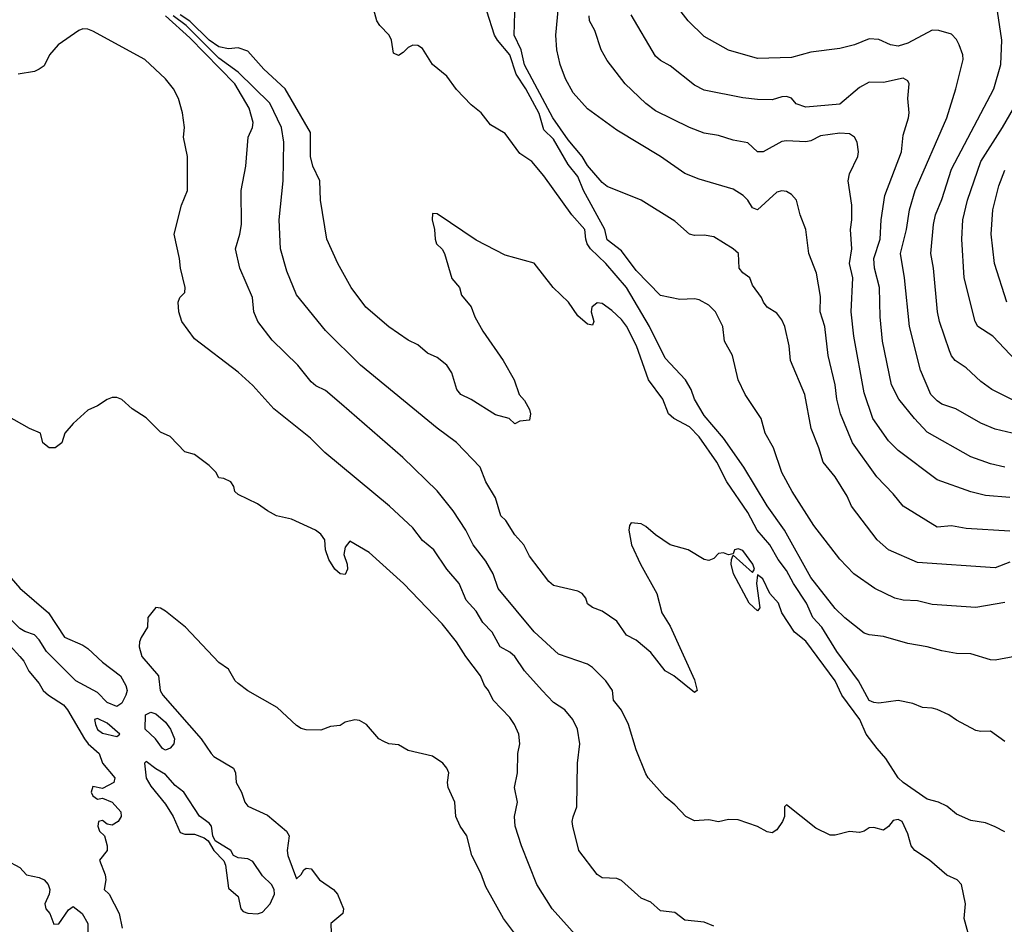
# Model space of a CAD drawing. Header units: metres. Extents: x -46681 to -43747, y -240911 to -237677.
# Tile 32 of 256: x -45998 to -45896, y -240790 to -240697. Entities that reach past the tile are written whole.
import ezdxf

# ---------------------------------------------------------------- set-up
doc = ezdxf.new("R2010")
doc.units = ezdxf.units.M
doc.layers.add('CONTOUR_INDEX', color=1, linetype='Continuous')
doc.layers.add('CONTOUR_INTER', color=3, linetype='Continuous')

msp = doc.modelspace()

# ---------------------------------------------------------------- linework, layer by layer
at = {"layer": 'CONTOUR_INDEX'}
for points, elevation in [([(-45896.1, -240771.28), (-45897.6, -240770.22), (-45898.6, -240770.27), (-45899.1, -240770.16), (-45901.1, -240769.1), (-45901.89, -240768.52), (-45903.1, -240768), (-45903.6, -240767.84), (-45904.6, -240767.79), (-45905.6, -240767.38), (-45907.1, -240767.05), (-45909.1, -240767.33), (-45909.6, -240767.28), (-45910.1, -240767.05), (-45911.2, -240765.02), (-45913.41, -240762.02), (-45914.97, -240759.52), (-45915.88, -240758.52), (-45916.55, -240757.02), (-45917.89, -240755.02), (-45918.6, -240753.68), (-45919.45, -240752.52), (-45920.31, -240751.02), (-45921.62, -240749.52), (-45922.6, -240747.69), (-45924.74, -240744.52), (-45925.8, -240742.52), (-45927.6, -240739.9), (-45928.6, -240738.86), (-45930.23, -240738.02), (-45930.78, -240737.52), (-45931.34, -240736.02), (-45932.82, -240734.02), (-45934.05, -240730.52), (-45935.1, -240728.49), (-45935.6, -240727.82), (-45936.6, -240726.87), (-45937.6, -240726.17), (-45938.1, -240726.09), (-45938.67, -240726.52), (-45938.75, -240727.02), (-45938.45, -240728.02), (-45938.6, -240728.38), (-45939.1, -240728.3), (-45940.1, -240727.41), (-45941.08, -240726.02), (-45942.65, -240724.52), (-45944.6, -240722.01), (-45947.6, -240721.17), (-45950.6, -240719.63), (-45954.6, -240716.91), (-45955.1, -240716.87), (-45955.13, -240717.52), (-45954.87, -240718.52), (-45954.81, -240719.52), (-45954.66, -240720.02), (-45954.1, -240720.55), (-45953.86, -240721.02), (-45953.1, -240723.58), (-45952.3, -240724.52), (-45952.1, -240725.29), (-45951.1, -240726.5), (-45950.72, -240727.52), (-45949.89, -240729.02), (-45947.81, -240732.02), (-45946.67, -240734.02), (-45946.14, -240735.52), (-45945.6, -240736.15), (-45945.1, -240737.08), (-45944.99, -240737.52), (-45945.1, -240738.19), (-45946.1, -240738.28), (-45946.6, -240738.56), (-45947.17, -240738.02), (-45948.6, -240737.63), (-45951.1, -240736.05), (-45952.16, -240735.52), (-45952.58, -240735.02), (-45953.1, -240733.31), (-45953.6, -240732.51), (-45954.6, -240731.71), (-45955.6, -240731.26), (-45956.6, -240730.41), (-45957.6, -240729.93), (-45959.6, -240728.57), (-45961.95, -240726.52), (-45963.48, -240724.52), (-45964.83, -240722.02), (-45965.98, -240719.52), (-45966.63, -240715.52), (-45966.71, -240713.52), (-45967.41, -240712.02), (-45967.66, -240711.02), (-45967.65, -240708.52), (-45970.28, -240704.02), (-45972.48, -240702.02), (-45974.1, -240700.17), (-45975.1, -240699.82), (-45976.1, -240699.9), (-45977.1, -240699.7), (-45978.1, -240699.02), (-45980.1, -240697.06), (-45981.1, -240696.4)], 110), ([(-45895.6, -240746.13), (-45898.1, -240745.93), (-45899.6, -240745.56), (-45903.1, -240744.34), (-45907.1, -240741.31), (-45908.1, -240740.3), (-45909.7, -240738.02), (-45910.6, -240735.35), (-45911.66, -240729.52), (-45911.94, -240727.02), (-45911.79, -240723.52), (-45912.1, -240722.02), (-45911.88, -240720.52), (-45912.03, -240718.52), (-45911.87, -240717.52), (-45911.86, -240716.02), (-45912.26, -240713.52), (-45912.1, -240712.81), (-45911.27, -240711.02), (-45911.19, -240710.52), (-45911.33, -240709.52), (-45911.6, -240709.03), (-45912.1, -240708.68), (-45913.1, -240708.59), (-45915.1, -240708.88), (-45916.1, -240709.38), (-45916.6, -240709.5), (-45918.6, -240709.38), (-45919.1, -240709.46), (-45921.02, -240710.52), (-45921.6, -240710.54), (-45922.6, -240709.59), (-45924.1, -240709.31), (-45925.6, -240708.85), (-45927.1, -240708.61), (-45928.6, -240708.01), (-45932.1, -240706.31), (-45933.1, -240705.54), (-45935.22, -240703.52), (-45937.1, -240701.12), (-45937.71, -240700.02), (-45938.37, -240698.02), (-45938.91, -240697.02), (-45938.94, -240696.52)], 115), ([(-45895.92, -240726.02), (-45897.18, -240722.02), (-45897.52, -240719.02), (-45897.36, -240716.52), (-45896.73, -240714.02), (-45896.1, -240712.4)], 120), ([(-45946.63, -240791.02), (-45947.78, -240789.52), (-45949.6, -240786.26), (-45950.1, -240784.86), (-45951.03, -240783.02), (-45951.53, -240781.02), (-45952.22, -240780.02), (-45952.68, -240779.02), (-45952.78, -240777.52), (-45953.47, -240776.02), (-45953.53, -240775.52), (-45953.41, -240774.52), (-45953.6, -240774.02), (-45954.03, -240773.52), (-45955.1, -240772.78), (-45957.6, -240772.21), (-45958.6, -240771.64), (-45959.6, -240771.52), (-45960.1, -240771.3), (-45960.61, -240771.02), (-45961.9, -240769.52), (-45962.6, -240769.11), (-45963.1, -240769.04), (-45964.1, -240769.28), (-45964.6, -240769.63), (-45965.6, -240769.73), (-45966.6, -240770.12), (-45968.1, -240770.09), (-45968.6, -240769.94), (-45969.1, -240769.62), (-45971.1, -240767.78), (-45974.1, -240766.08), (-45975.1, -240765.32), (-45975.42, -240765.02), (-45976.1, -240763.84), (-45977.1, -240763.15), (-45980.54, -240759.52), (-45982.6, -240757.86), (-45983.1, -240757.55), (-45983.6, -240757.46), (-45984.42, -240758.52), (-45984.45, -240759.52), (-45985.1, -240760.58), (-45985.28, -240761.02), (-45985.31, -240761.52), (-45985.02, -240762.52), (-45983.33, -240764.52), (-45983.13, -240766.02), (-45982.88, -240766.52), (-45978.92, -240771.02), (-45977.9, -240772.52), (-45977.6, -240772.83), (-45975.6, -240774.03), (-45975.4, -240774.52), (-45975.32, -240775.52), (-45974.75, -240776.52), (-45974.41, -240777.52), (-45974.1, -240777.94), (-45972.1, -240778.86), (-45970.12, -240780.52), (-45969.86, -240781.02), (-45970.07, -240782.52), (-45970, -240783.02), (-45969.1, -240785.42), (-45968.6, -240784.99), (-45968.35, -240784.52), (-45968.1, -240784.33), (-45967.6, -240784.39), (-45966.72, -240785.52), (-45965.29, -240786.52), (-45964.86, -240787.02), (-45964.27, -240788.52), (-45964.31, -240789.02), (-45965.56, -240790.02), (-45965.54, -240791.02)], 105), ([(-45989.6, -240768.93), (-45989.91, -240769.02), (-45989.82, -240769.52), (-45989.6, -240770.03), (-45989.1, -240770.41), (-45987.6, -240770.78), (-45987.3, -240770.52), (-45988.6, -240769.39), (-45989.6, -240768.93)], 105), ([(-45984.6, -240773.35), (-45984.77, -240773.52), (-45984.6, -240775.05), (-45984.1, -240775.9), (-45982.6, -240777.73), (-45981.82, -240779.02), (-45981.1, -240780.66), (-45980.6, -240780.82), (-45979.6, -240780.83), (-45978.6, -240781.21), (-45978.21, -240781.52), (-45977.62, -240782.52), (-45976.6, -240783.59), (-45976.4, -240784.02), (-45976.1, -240786.4), (-45975.1, -240787.27), (-45974.83, -240788.52), (-45974.6, -240788.8), (-45974.1, -240788.96), (-45973.1, -240789.03), (-45972.6, -240788.88), (-45971.8, -240788.02), (-45971.38, -240787.02), (-45971.4, -240786.52), (-45971.66, -240786.02), (-45972.6, -240785.12), (-45973.6, -240783.66), (-45974.1, -240783.36), (-45975.1, -240783.28), (-45975.6, -240783.04), (-45975.87, -240782.52), (-45977.49, -240781.52), (-45977.72, -240781.02), (-45977.85, -240780.02), (-45978.1, -240779.69), (-45979.1, -240778.99), (-45980.72, -240776.52), (-45981.6, -240775.81), (-45982.6, -240774.68), (-45983.6, -240774.11), (-45984.6, -240773.35)], 105)]:
    msp.add_lwpolyline(points, dxfattribs=dict(at, elevation=elevation))
at = {"layer": 'CONTOUR_INTER'}
for points, elevation in [([(-45895.6, -240749.6), (-45900.1, -240749.34), (-45901.6, -240749.07), (-45903.1, -240749.19), (-45906.6, -240747.05), (-45907.6, -240745.76), (-45909.31, -240744.02), (-45911.82, -240740.52), (-45913.06, -240737.52), (-45913.43, -240736.02), (-45913.58, -240734.52), (-45914.31, -240731.52), (-45914.65, -240728.52), (-45915.15, -240727.02), (-45915.1, -240725.44), (-45915.53, -240723.02), (-45916.31, -240721.02), (-45916.61, -240718.52), (-45917.21, -240717.02), (-45917.59, -240715.52), (-45918.1, -240714.93), (-45918.6, -240714.6), (-45919.1, -240714.53), (-45919.6, -240714.69), (-45921.6, -240716.51), (-45922.1, -240716.31), (-45922.59, -240715.52), (-45923.09, -240715.02), (-45924.1, -240714.37), (-45927.6, -240713.35), (-45929.1, -240712.75), (-45931.6, -240711), (-45936.1, -240708.31), (-45939.1, -240706.09), (-45940.6, -240704.45), (-45941.38, -240703.02), (-45941.92, -240701.52), (-45942.27, -240700.02), (-45942.38, -240698.52), (-45941.72, -240691.52)], 114), ([(-45893.6, -240739.93), (-45897.1, -240739.11), (-45898.6, -240738.47), (-45901.15, -240737.02), (-45902.6, -240736.51), (-45903.1, -240736.2), (-45903.72, -240735.52), (-45904.79, -240733.02), (-45905.94, -240728.52), (-45906.45, -240723.52), (-45906.86, -240721.02), (-45906.23, -240718.52), (-45905.93, -240716.52), (-45905.34, -240714.52), (-45902.1, -240707.02), (-45901.16, -240704.02), (-45900.42, -240701.02), (-45900.45, -240700.52), (-45900.81, -240699.52), (-45901.1, -240698.97), (-45901.6, -240698.41), (-45902.9, -240698.02), (-45903.6, -240698), (-45906.1, -240699.33), (-45907.1, -240699.64), (-45907.9, -240699.52), (-45909.1, -240698.96), (-45910.1, -240698.9), (-45911.6, -240699.5), (-45913.1, -240699.87), (-45916.1, -240700.26), (-45918.1, -240700.8), (-45921.6, -240700.91), (-45924.6, -240700.06), (-45927.1, -240698.65), (-45928.75, -240697.02), (-45930.65, -240694.52)], 117), ([(-45895.07, -240762.52), (-45897.1, -240762.9), (-45897.6, -240762.86), (-45899.6, -240762.24), (-45901.1, -240762.23), (-45902.6, -240761.95), (-45904.1, -240761.53), (-45906.1, -240761.2), (-45908.6, -240760.47), (-45910.1, -240760.31), (-45910.6, -240760.11), (-45912.6, -240758.55), (-45913.6, -240757.57), (-45916.1, -240754.4), (-45918.83, -240749.52), (-45920.6, -240747.01), (-45923, -240743.02), (-45925.1, -240740.03), (-45927.1, -240737.71), (-45928.09, -240736.02), (-45928.42, -240735.02), (-45929.02, -240734.02), (-45931.1, -240731.78), (-45932.71, -240728.52), (-45935.1, -240724.49), (-45937.24, -240722.02), (-45938.79, -240720.52), (-45939.14, -240720.02), (-45939.29, -240719.52), (-45939.38, -240718.52), (-45940.73, -240717.02), (-45943.6, -240713.01), (-45944.86, -240711.52), (-45946.1, -240710.69), (-45947.6, -240708.64), (-45949.1, -240707.73), (-45950.07, -240706.52), (-45951.1, -240705.69), (-45952.6, -240704.1), (-45953.6, -240702.72), (-45955.1, -240701.54), (-45956.1, -240699.87), (-45956.6, -240699.56), (-45957.1, -240699.55), (-45957.6, -240699.78), (-45958.1, -240700.29), (-45958.6, -240700.59), (-45959.1, -240700.35), (-45959.3, -240699.02), (-45959.55, -240698.52), (-45960.52, -240697.52), (-45960.82, -240697.02), (-45961.22, -240695.52)], 111), ([(-45895.6, -240752.81), (-45897.1, -240753.39), (-45905.1, -240752.83), (-45908.1, -240751.54), (-45909.25, -240750.52), (-45911.91, -240747.02), (-45912.36, -240746.02), (-45913.6, -240744.02), (-45914.83, -240742.52), (-45915.27, -240741.02), (-45916.05, -240739.02), (-45916.71, -240735.52), (-45918.2, -240732.02), (-45918.33, -240730.52), (-45918.77, -240728.52), (-45919.1, -240727.83), (-45919.6, -240727.15), (-45920.6, -240726.53), (-45920.99, -240726.02), (-45921.2, -240725.52), (-45922.1, -240724.25), (-45922.37, -240723.52), (-45923.1, -240722.99), (-45923.48, -240722.52), (-45923.55, -240721.02), (-45924.09, -240720.52), (-45926.1, -240719.28), (-45927.1, -240719.11), (-45928.1, -240719.16), (-45928.6, -240719), (-45930.1, -240717.68), (-45933.6, -240715.5), (-45937.1, -240714.09), (-45937.6, -240713.7), (-45939.1, -240711.95), (-45939.67, -240711.02), (-45941.1, -240709.29), (-45942.68, -240707.02), (-45945.6, -240701.58), (-45945.95, -240700.02), (-45946.68, -240698.52), (-45946.56, -240695.02)], 113), ([(-45899.89, -240791.02), (-45900.31, -240789.52), (-45900.15, -240788.02), (-45900.56, -240786.02), (-45901.01, -240785.52), (-45902.1, -240785.07), (-45903.88, -240783.52), (-45905.39, -240782.52), (-45905.76, -240782.02), (-45906.1, -240780.79), (-45906.68, -240779.52), (-45907.1, -240779.33), (-45907.6, -240779.43), (-45908.1, -240780.05), (-45908.6, -240780.41), (-45909.6, -240780.13), (-45910.1, -240780.18), (-45910.6, -240780.53), (-45911.1, -240780.65), (-45912.1, -240780.55), (-45913.6, -240780.93), (-45914.1, -240780.93), (-45915.6, -240780.22), (-45918.6, -240777.8), (-45918.8, -240778.02), (-45918.81, -240779.02), (-45919.02, -240779.52), (-45919.6, -240780.39), (-45920.1, -240780.71), (-45920.6, -240780.59), (-45921.6, -240780.03), (-45923.6, -240779.34), (-45924.6, -240779.33), (-45925.6, -240779.55), (-45926.6, -240779.37), (-45928.1, -240779.46), (-45928.98, -240779.02), (-45930.1, -240777.81), (-45931.1, -240776.99), (-45932.85, -240775.02), (-45933.1, -240774.6), (-45934.1, -240772.14), (-45934.89, -240769.52), (-45935.6, -240768.04), (-45936.45, -240767.02), (-45936.52, -240766.02), (-45937.21, -240765.02), (-45938.6, -240763.65), (-45939.1, -240763.33), (-45942.1, -240762.29), (-45944.6, -240759.99), (-45948.33, -240755.52), (-45948.84, -240754.02), (-45949.6, -240752.7), (-45950.9, -240751.02), (-45951.65, -240749.52), (-45952.96, -240747.52), (-45954.6, -240745.46), (-45958.14, -240742.02), (-45964.47, -240736.52), (-45966.1, -240735.13), (-45967.1, -240734.65), (-45967.6, -240734.22), (-45968.95, -240732.52), (-45971.6, -240729.94), (-45973.09, -240728.02), (-45973.48, -240727.02), (-45973.64, -240725.52), (-45974.93, -240722.52), (-45975.38, -240720.52), (-45974.93, -240719.02), (-45974.77, -240718.02), (-45974.79, -240714.52), (-45974.32, -240712.02), (-45974.09, -240709.02), (-45973.64, -240708.02), (-45973.58, -240707.52), (-45973.98, -240706.02), (-45975.45, -240703.52), (-45980.1, -240698.78), (-45982.59, -240696.52)], 108), ([(-45896.1, -240780.59), (-45897.1, -240780.06), (-45898.1, -240779.66), (-45899.6, -240779.44), (-45901.1, -240778.78), (-45902.1, -240777.93), (-45902.93, -240777.52), (-45904.1, -240777.21), (-45906.6, -240775.51), (-45907.1, -240775.03), (-45908.36, -240773.02), (-45909.28, -240772.02), (-45910.39, -240770.52), (-45911.05, -240769.02), (-45912.92, -240766.52), (-45913.6, -240765.02), (-45916.6, -240760.96), (-45917.78, -240760.02), (-45919.1, -240758.02), (-45919.44, -240757.02), (-45920.33, -240756.02), (-45921.05, -240754.52), (-45921.6, -240754.12), (-45921.71, -240755.02), (-45921.35, -240757.52), (-45921.6, -240757.81), (-45922.44, -240757.02), (-45924.06, -240754.02), (-45924.3, -240753.02), (-45924.29, -240752.52), (-45924.1, -240752.07), (-45922.1, -240753.87), (-45921.92, -240753.52), (-45922.09, -240753.02), (-45923.1, -240751.6), (-45923.6, -240751.42), (-45923.96, -240751.52), (-45924.1, -240751.96), (-45924.6, -240752.06), (-45925.1, -240751.83), (-45925.6, -240751.93), (-45926.1, -240752.43), (-45926.6, -240752.64), (-45927.1, -240752.53), (-45928.75, -240751.52), (-45930.61, -240751.02), (-45932.1, -240749.99), (-45933.1, -240749.12), (-45933.6, -240748.87), (-45934.6, -240748.77), (-45934.77, -240749.02), (-45934.84, -240749.52), (-45934.59, -240751.02), (-45933.66, -240753.02), (-45931.97, -240756.02), (-45931.44, -240758.02), (-45930.6, -240759.4), (-45928.1, -240764.94), (-45927.82, -240766.02), (-45928.1, -240766.23), (-45930.21, -240764.52), (-45931.1, -240764.01), (-45932.6, -240762.11), (-45934.1, -240760.84), (-45935.1, -240760.32), (-45936.1, -240758.87), (-45937.6, -240757.86), (-45938.6, -240757.49), (-45939.1, -240757.1), (-45939.29, -240756.52), (-45939.66, -240756.02), (-45940.1, -240755.78), (-45942.6, -240755.21), (-45943.1, -240754.81), (-45945.1, -240752.18), (-45945.67, -240751.02), (-45946.6, -240749.99), (-45947.54, -240748.52), (-45948.06, -240748.02), (-45948.6, -240746.18), (-45949.6, -240744.54), (-45950.17, -240743.02), (-45952.6, -240740.46), (-45954.6, -240739.01), (-45962.51, -240732.52), (-45966.1, -240728.95), (-45969.1, -240725.27), (-45970.1, -240722.82), (-45970.76, -240720.52), (-45970.88, -240717.52), (-45970.48, -240713.52), (-45970.4, -240709.52), (-45970.63, -240708.02), (-45971.85, -240705.52), (-45975.1, -240702.32), (-45977.1, -240700.87), (-45980.47, -240697.52), (-45981.79, -240696.52)], 109), ([(-45896.1, -240756.97), (-45899.1, -240757.49), (-45903.6, -240757.16), (-45905.1, -240756.78), (-45906.6, -240756.73), (-45907.46, -240756.52), (-45909.51, -240755.52), (-45911.66, -240754.02), (-45913.1, -240752.51), (-45915.8, -240749.02), (-45918.01, -240745.52), (-45919.1, -240743.56), (-45919.96, -240741.02), (-45920.79, -240739.52), (-45921.23, -240738.02), (-45922.87, -240735.52), (-45923.59, -240734.02), (-45924.17, -240731.52), (-45924.99, -240730.02), (-45925.17, -240728.52), (-45925.94, -240727.02), (-45926.6, -240726.32), (-45927.6, -240725.79), (-45928.1, -240725.67), (-45929.6, -240725.75), (-45931.6, -240725.32), (-45934.1, -240722.75), (-45935.6, -240720.73), (-45937.1, -240719.61), (-45937.34, -240718.52), (-45939.52, -240714.52), (-45940.1, -240713.08), (-45941.1, -240711.83), (-45942.6, -240709.21), (-45943.6, -240708.27), (-45944.1, -240706.58), (-45945.46, -240704.02), (-45946.48, -240702.52), (-45947.1, -240700.52), (-45948.4, -240699.02), (-45948.69, -240698.52), (-45949.5, -240696.02)], 112), ([(-45896.1, -240743.02), (-45897.6, -240742.67), (-45899.6, -240741.94), (-45904.1, -240739.42), (-45905.42, -240738.02), (-45907.03, -240736.02), (-45907.79, -240734.52), (-45908.71, -240730.02), (-45908.97, -240727.52), (-45909.03, -240724.52), (-45909.53, -240722.52), (-45909.6, -240721.52), (-45908.95, -240719.52), (-45908.87, -240717.52), (-45908.46, -240715.02), (-45906.76, -240710.52), (-45906.6, -240708.82), (-45906.05, -240707.02), (-45905.96, -240706.52), (-45906.11, -240705.02), (-45905.96, -240703.52), (-45906.1, -240703.22), (-45906.6, -240702.94), (-45908.6, -240703.38), (-45910.1, -240703.36), (-45911.1, -240703.89), (-45913.1, -240705.62), (-45916.6, -240705.91), (-45917.6, -240705.57), (-45918.1, -240705.01), (-45918.6, -240704.82), (-45919.1, -240704.85), (-45920.1, -240705.17), (-45921.6, -240705.15), (-45923.1, -240704.97), (-45927.1, -240704.17), (-45928.1, -240703.66), (-45930.6, -240701.67), (-45931.6, -240701.11), (-45932.1, -240700.68), (-45934.6, -240696.4)], 116), ([(-45894.1, -240736.69), (-45897.44, -240735.02), (-45898.6, -240734.19), (-45900.1, -240732.78), (-45901.23, -240732.02), (-45901.6, -240731.54), (-45901.8, -240731.02), (-45902.84, -240728.02), (-45903.04, -240727.02), (-45903.46, -240722.52), (-45903.74, -240721.02), (-45903.46, -240718.02), (-45903.27, -240717.02), (-45902.6, -240715.43), (-45901.6, -240712.32), (-45897.26, -240704.02), (-45896.51, -240701.52), (-45896.42, -240699.02), (-45896.87, -240696.02)], 118), ([(-45926.1, -240790.3), (-45927.1, -240789.91), (-45929.1, -240789.68), (-45930.1, -240788.91), (-45931.6, -240788.72), (-45932.6, -240787.85), (-45933.6, -240787.44), (-45935.6, -240785.61), (-45936.1, -240785.39), (-45937.6, -240785.33), (-45938.1, -240785), (-45939.99, -240782.52), (-45940.63, -240780.02), (-45940.69, -240779.52), (-45940.6, -240779.06), (-45940.2, -240778.02), (-45940.16, -240773.52), (-45939.92, -240771.52), (-45940.13, -240770.02), (-45940.61, -240769.02), (-45941.45, -240768.02), (-45942.6, -240767.26), (-45943.78, -240766.02), (-45945.6, -240763.99), (-45946.61, -240762.52), (-45947.1, -240762.08), (-45948.1, -240761.52), (-45948.92, -240760.02), (-45949.9, -240759.02), (-45950.6, -240757.85), (-45951.6, -240756.71), (-45952.34, -240755.02), (-45953.6, -240753.52), (-45954.96, -240751.52), (-45956.1, -240750.59), (-45957.1, -240749.27), (-45959.53, -240747.02), (-45966.18, -240741.52), (-45967.66, -240740.02), (-45971.44, -240737.02), (-45973.6, -240734.62), (-45975.1, -240733.22), (-45979.6, -240729.78), (-45980.91, -240728.02), (-45981.23, -240727.02), (-45981.3, -240726.02), (-45981.11, -240725.52), (-45980.62, -240725.02), (-45980.56, -240724.52), (-45981.06, -240722.52), (-45981.16, -240721.52), (-45981.69, -240719.02), (-45980.96, -240716.02), (-45980.34, -240714.52), (-45980.32, -240711.02), (-45980.73, -240709.02), (-45980.63, -240708.02), (-45980.84, -240706.52), (-45981.25, -240705.02), (-45981.77, -240704.02), (-45982.6, -240703.02), (-45984.71, -240701.02), (-45990.1, -240698.08), (-45990.6, -240697.89), (-45991.1, -240697.87), (-45991.54, -240698.02), (-45993.65, -240699.52), (-45994.54, -240700.52), (-45995.1, -240701.66), (-45995.61, -240702.02), (-45996.1, -240702.25), (-45997.78, -240702.52)], 107), ([(-45894.99, -240732.02), (-45897.36, -240729.52), (-45898.9, -240728.52), (-45899.16, -240728.02), (-45900.29, -240723.52), (-45900.53, -240719.52), (-45900.44, -240717.52), (-45899.97, -240715.52), (-45898.6, -240711.52), (-45896.34, -240708.02), (-45894.1, -240704.11)], 119), ([(-45940.07, -240791.52), (-45942.75, -240788.52), (-45944.32, -240786.02), (-45945.93, -240782.02), (-45946.58, -240780.02), (-45946.64, -240779.02), (-45946.33, -240777.52), (-45946.62, -240776.02), (-45946.34, -240774.52), (-45946.29, -240772.52), (-45946.1, -240771.52), (-45946.2, -240770.52), (-45946.63, -240769.52), (-45947.1, -240768.8), (-45948.84, -240767.02), (-45949.3, -240766.02), (-45949.72, -240765.52), (-45950.13, -240764.52), (-45951.65, -240762.52), (-45952.6, -240761.02), (-45954.1, -240759.17), (-45958.06, -240755.02), (-45961.6, -240751.82), (-45963.6, -240750.65), (-45964.1, -240751.27), (-45964.21, -240752.02), (-45963.87, -240753.02), (-45963.83, -240753.52), (-45964.1, -240754.08), (-45964.6, -240754.01), (-45965.14, -240753.52), (-45965.77, -240752.52), (-45966.1, -240751.52), (-45966.19, -240750.52), (-45966.6, -240749.91), (-45967.14, -240749.52), (-45969.6, -240748.36), (-45971.16, -240748.02), (-45972.1, -240747.53), (-45973.1, -240746.79), (-45975.1, -240745.84), (-45975.44, -240745.52), (-45975.55, -240745.02), (-45975.85, -240744.52), (-45976.6, -240744.18), (-45977.1, -240744.1), (-45977.42, -240743.52), (-45978.1, -240742.84), (-45979.6, -240741.71), (-45980.6, -240741.43), (-45982.1, -240739.85), (-45983.1, -240739.4), (-45984.6, -240737.94), (-45986.03, -240737.02), (-45987.1, -240736.04), (-45987.6, -240735.84), (-45988.1, -240735.85), (-45988.6, -240736.04), (-45989.6, -240736.7), (-45990.6, -240737.14), (-45992.1, -240738.53), (-45992.96, -240739.52), (-45993.27, -240740.52), (-45993.96, -240741.02), (-45994.6, -240741.04), (-45995.22, -240740.52), (-45995.46, -240739.52), (-45996.6, -240739.05), (-46000.6, -240736.81)], 106), ([(-45999.6, -240753.2), (-45997.6, -240755.5), (-45994.64, -240758.02), (-45992.99, -240760.52), (-45991.1, -240761.35), (-45990.6, -240761.69), (-45989.1, -240763.12), (-45987.25, -240764.52), (-45986.68, -240765.52), (-45986.55, -240766.02), (-45986.68, -240766.52), (-45987.1, -240767.32), (-45987.6, -240767.67), (-45988.6, -240767.28), (-45989.6, -240766.23), (-45991.83, -240765.02), (-45994.86, -240762.02), (-45995.6, -240760.82), (-45996.1, -240760.29), (-45997.1, -240759.96), (-45997.6, -240759.64), (-45999.22, -240758.02)], 106), ([(-45999.6, -240760.32), (-45997.61, -240762.52), (-45997.18, -240763.02), (-45996.68, -240764.02), (-45995.6, -240765.32), (-45995.19, -240766.02), (-45994.65, -240766.52), (-45993.12, -240767.52), (-45992.7, -240768.02), (-45990.95, -240771.02), (-45990.56, -240771.52), (-45989.44, -240772.52), (-45989.1, -240773.52), (-45987.82, -240775.02), (-45987.93, -240775.52), (-45989.1, -240776.13), (-45990.1, -240775.93), (-45990.26, -240776.52), (-45990.1, -240776.88), (-45989.6, -240777.21), (-45989.1, -240777.11), (-45988.1, -240777.54), (-45987.2, -240778.52), (-45987.17, -240779.02), (-45987.47, -240779.52), (-45988.1, -240779.92), (-45988.6, -240779.81), (-45989.1, -240779.44), (-45989.49, -240779.52), (-45989.58, -240780.02), (-45989.39, -240780.52), (-45988.88, -240781.02), (-45988.6, -240782.02), (-45988.61, -240782.52), (-45989.38, -240783.52), (-45988.8, -240785.02), (-45988.74, -240785.52), (-45988.9, -240786.52), (-45988.39, -240787.02), (-45987.37, -240789.02), (-45987.06, -240790.52)], 106), ([(-45984.65, -240768.52), (-45984.1, -240768.27), (-45983.6, -240768.44), (-45982.6, -240769.28), (-45982.07, -240770.02), (-45981.66, -240771.02), (-45981.75, -240771.52), (-45982.1, -240771.96), (-45982.6, -240772.17), (-45982.9, -240772.02), (-45983.64, -240771.02), (-45984.68, -240770.02), (-45984.65, -240768.52)], 106), ([(-45999, -240783.52), (-45997.6, -240784.27), (-45996.92, -240785.02), (-45995.6, -240785.28), (-45995.11, -240785.52), (-45994.7, -240786.02), (-45994.51, -240786.52), (-45994.6, -240787.02), (-45995.02, -240788.02), (-45994.93, -240788.52), (-45994.5, -240789.02), (-45994.1, -240790.1), (-45993.6, -240790.08), (-45992.6, -240788.62), (-45992.1, -240788.28), (-45991.17, -240789.02), (-45990.6, -240790.04), (-45990.6, -240791.52)], 107)]:
    msp.add_lwpolyline(points, dxfattribs=dict(at, elevation=elevation))

doc.saveas('drawing.dxf')
